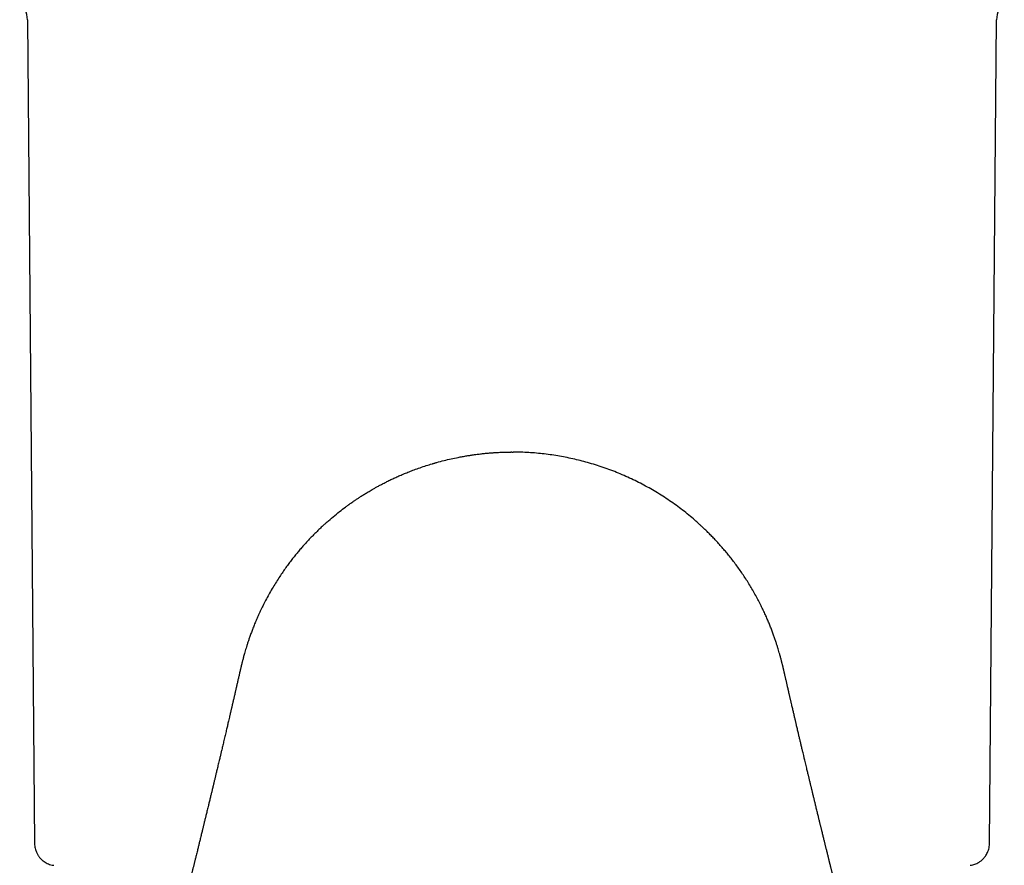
# Model space of a CAD drawing. Header units: millimetres. Extents: x 8 to 932, y 12 to 940.
# Tile 5 of 62: x 527 to 572, y 463 to 501. Entities that reach past the tile are written whole.
import ezdxf

# ---------------------------------------------------------------- set-up
doc = ezdxf.new("R2010")
doc.units = ezdxf.units.MM

msp = doc.modelspace()

# ---------------------------------------------------------------- linework, layer by layer
at = {"color": 7, "linetype": 'Continuous', "lineweight": 30}
for p, q in [((527.297, 501.283), (527.623, 463.912)), ((570.963, 463.912), (571.289, 501.283)), ((536.72, 470.737), (536.723, 470.749)), ((561.865, 470.743), (561.862, 470.76))]:
    msp.add_line(p, q, dxfattribs=at)
for centre, start, end in [((526.097, 501.272), 0.5, 44.8031), ((572.489, 501.272), 135.1969, 179.5)]:
    msp.add_arc(centre, 1.2, start, end, dxfattribs=at)
for points, knots in [([(542.759, 479.862), (542.789, 479.88), (542.853, 479.918), (542.956, 479.978), (543.071, 480.044), (543.199, 480.114), (543.34, 480.19), (543.494, 480.271), (543.663, 480.356), (543.839, 480.441), (544.022, 480.525), (544.211, 480.61), (544.413, 480.695), (544.628, 480.782), (544.864, 480.872), (545.123, 480.965), (545.394, 481.056), (545.589, 481.116), (545.701, 481.15), (545.737, 481.16), (545.773, 481.17), (545.809, 481.181), (545.846, 481.191), (545.979, 481.229), (546.207, 481.289), (546.529, 481.365), (546.808, 481.424), (547.046, 481.469), (547.235, 481.502), (547.382, 481.525), (547.466, 481.537), (547.497, 481.542), (547.507, 481.543), (547.516, 481.545), (547.526, 481.546), (547.536, 481.547), (547.613, 481.558), (547.753, 481.577), (547.952, 481.6), (548.137, 481.619), (548.309, 481.634), (548.466, 481.645), (548.609, 481.654), (548.734, 481.66), (548.84, 481.665), (548.93, 481.668), (549.009, 481.67), (549.077, 481.671), (549.133, 481.672), (549.179, 481.672), (549.214, 481.673), (549.233, 481.673), (549.241, 481.673)], [0, 0, 0, 0, 0.016698, 0.035475, 0.056329, 0.079261, 0.104272, 0.131364, 0.160539, 0.1918, 0.221582, 0.253037, 0.286163, 0.32096, 0.357425, 0.399463, 0.443518, 0.483956, 0.489368, 0.494807, 0.500272, 0.505765, 0.511284, 0.51683, 0.566234, 0.613847, 0.659666, 0.688917, 0.717379, 0.741772, 0.75231, 0.753681, 0.755051, 0.756418, 0.757783, 0.759146, 0.760507, 0.790855, 0.819161, 0.845426, 0.869652, 0.89184, 0.911991, 0.930107, 0.94429, 0.956916, 0.967986, 0.9775, 0.985458, 0.991861, 0.996708, 1, 1, 1, 1]), ([(549.29, 481.672), (549.282, 481.672), (549.265, 481.672), (549.249, 481.672), (549.241, 481.672)], [0, 0, 0, 0, 0.50001, 1, 1, 1, 1]), ([(549.29, 481.673), (549.298, 481.673), (549.314, 481.673), (549.331, 481.673), (549.339, 481.673)], [0, 0, 0, 0, 0.5, 1, 1, 1, 1]), ([(555.822, 479.866), (555.72, 479.925), (555.517, 480.045), (555.201, 480.215), (554.879, 480.379), (554.547, 480.534), (554.211, 480.681), (553.868, 480.818), (553.522, 480.946), (553.168, 481.064), (552.819, 481.17), (552.476, 481.264), (552.14, 481.347), (551.799, 481.42), (551.455, 481.485), (551.107, 481.541), (550.757, 481.587), (550.404, 481.624), (550.05, 481.651), (549.695, 481.668), (549.458, 481.671), (549.339, 481.673)], [0, 0, 0, 0, 0.055978, 0.111951, 0.167934, 0.223938, 0.279951, 0.334965, 0.389974, 0.444977, 0.499978, 0.549986, 0.60001, 0.650053, 0.700102, 0.750141, 0.800161, 0.850157, 0.900126, 0.950071, 1, 1, 1, 1]), ([(540.897, 478.498), (540.99, 478.578), (541.175, 478.74), (541.454, 478.965), (541.682, 479.139), (541.816, 479.238), (541.865, 479.273), (541.879, 479.283), (541.892, 479.292), (541.906, 479.302), (541.919, 479.312), (541.933, 479.322), (541.966, 479.345), (542.024, 479.386), (542.111, 479.446), (542.211, 479.515), (542.327, 479.591), (542.457, 479.675), (542.602, 479.767), (542.705, 479.83), (542.759, 479.862)], [0, 0, 0, 0, 0.163381, 0.328745, 0.474307, 0.538361, 0.54555, 0.55274, 0.55993, 0.567119, 0.574309, 0.581499, 0.588688, 0.627147, 0.672374, 0.724369, 0.78313, 0.848656, 0.920946, 1, 1, 1, 1]), ([(557.681, 478.504), (557.652, 478.53), (557.534, 478.635), (557.319, 478.815), (557.036, 479.04), (556.746, 479.257), (556.447, 479.467), (556.14, 479.671), (555.928, 479.801), (555.822, 479.866)], [0, 0, 0, 0, 0.052737, 0.212486, 0.372273, 0.529238, 0.686197, 0.843121, 1, 1, 1, 1]), ([(540.898, 478.498), (540.897, 478.497), (540.891, 478.492), (540.879, 478.481), (540.86, 478.464), (540.837, 478.443), (540.808, 478.416), (540.773, 478.384), (540.727, 478.342), (540.67, 478.288), (540.601, 478.223), (540.526, 478.152), (540.43, 478.059), (540.316, 477.946), (540.187, 477.814), (540.058, 477.68), (539.931, 477.542), (539.801, 477.397), (539.67, 477.246), (539.537, 477.088), (539.403, 476.923), (539.268, 476.751), (539.13, 476.569), (538.992, 476.379), (538.853, 476.179), (538.708, 475.963), (538.558, 475.728), (538.405, 475.475), (538.255, 475.213), (538.113, 474.949), (537.985, 474.698), (537.871, 474.463), (537.77, 474.243), (537.678, 474.031), (537.593, 473.827), (537.516, 473.632), (537.446, 473.447), (537.385, 473.275), (537.331, 473.117), (537.283, 472.973), (537.241, 472.839), (537.202, 472.713), (537.168, 472.596), (537.139, 472.494), (537.114, 472.405), (537.094, 472.33), (537.076, 472.26), (537.06, 472.197), (537.047, 472.147), (537.038, 472.11), (537.031, 472.082), (537.024, 472.053), (537.016, 472.021), (537.006, 471.981), (536.996, 471.936), (536.984, 471.887), (536.973, 471.839), (536.959, 471.781), (536.941, 471.703), (536.923, 471.624), (536.904, 471.541), (536.884, 471.458), (536.866, 471.379), (536.846, 471.291), (536.828, 471.213), (536.809, 471.131), (536.794, 471.066), (536.783, 471.015), (536.774, 470.975), (536.765, 470.936), (536.756, 470.9), (536.747, 470.86), (536.738, 470.821), (536.73, 470.783), (536.724, 470.761), (536.722, 470.749)], [0, 0, 0, 0, 0.000305, 0.002256, 0.004419, 0.006858, 0.010616, 0.015021, 0.020119, 0.028554, 0.0385, 0.049834, 0.06173, 0.081342, 0.102097, 0.121614, 0.14208, 0.163516, 0.185942, 0.208654, 0.232338, 0.257016, 0.282711, 0.309447, 0.337248, 0.366142, 0.399218, 0.433688, 0.469566, 0.505181, 0.539475, 0.56946, 0.59827, 0.625869, 0.65222, 0.677288, 0.701041, 0.723446, 0.742769, 0.760901, 0.777819, 0.793503, 0.807933, 0.821096, 0.831305, 0.84054, 0.848493, 0.855159, 0.860659, 0.863039, 0.8655, 0.867993, 0.871077, 0.875061, 0.880005, 0.885067, 0.89045, 0.895576, 0.904531, 0.914063, 0.922611, 0.930661, 0.939159, 0.947436, 0.955647, 0.963065, 0.970325, 0.973961, 0.977457, 0.980936, 0.984479, 0.987877, 0.991402, 0.995368, 1, 1, 1, 1]), ([(561.862, 470.76), (561.86, 470.769), (561.856, 470.789), (561.848, 470.825), (561.839, 470.864), (561.829, 470.903), (561.821, 470.94), (561.812, 470.978), (561.804, 471.016), (561.793, 471.063), (561.778, 471.125), (561.761, 471.202), (561.744, 471.276), (561.727, 471.349), (561.712, 471.415), (561.7, 471.465), (561.689, 471.515), (561.677, 471.567), (561.666, 471.612), (561.657, 471.652), (561.646, 471.698), (561.636, 471.745), (561.626, 471.786), (561.619, 471.817), (561.613, 471.841), (561.608, 471.863), (561.601, 471.892), (561.593, 471.928), (561.583, 471.968), (561.572, 472.014), (561.561, 472.06), (561.551, 472.099), (561.545, 472.124), (561.539, 472.148), (561.531, 472.181), (561.518, 472.23), (561.503, 472.288), (561.485, 472.356), (561.465, 472.43), (561.439, 472.522), (561.408, 472.63), (561.371, 472.757), (561.328, 472.895), (561.28, 473.045), (561.226, 473.205), (561.166, 473.375), (561.101, 473.55), (561.032, 473.728), (560.959, 473.909), (560.88, 474.098), (560.793, 474.294), (560.699, 474.496), (560.595, 474.71), (560.481, 474.935), (560.354, 475.17), (560.222, 475.405), (560.083, 475.638), (559.942, 475.864), (559.798, 476.083), (559.652, 476.297), (559.503, 476.505), (559.352, 476.708), (559.202, 476.9), (559.055, 477.082), (558.904, 477.261), (558.75, 477.437), (558.594, 477.609), (558.443, 477.77), (558.296, 477.92), (558.177, 478.039), (558.085, 478.128), (558.019, 478.191), (557.957, 478.25), (557.9, 478.304), (557.85, 478.35), (557.808, 478.389), (557.773, 478.421), (557.745, 478.447), (557.721, 478.469), (557.703, 478.485), (557.69, 478.497), (557.683, 478.503), (557.682, 478.504)], [0, 0, 0, 0, 0.003646, 0.007697, 0.011286, 0.014696, 0.018193, 0.021573, 0.024899, 0.028298, 0.035129, 0.042371, 0.049692, 0.057569, 0.063608, 0.068741, 0.07385, 0.07932, 0.083759, 0.088333, 0.093271, 0.098526, 0.10299, 0.106293, 0.108562, 0.110877, 0.113758, 0.117769, 0.12223, 0.126301, 0.131614, 0.135701, 0.137238, 0.13848, 0.14219, 0.146474, 0.153181, 0.161107, 0.17024, 0.180342, 0.194642, 0.210463, 0.227785, 0.246584, 0.266832, 0.288496, 0.311539, 0.333844, 0.357254, 0.381743, 0.407284, 0.433848, 0.461406, 0.491933, 0.523524, 0.55567, 0.586796, 0.618206, 0.64842, 0.677469, 0.707334, 0.735929, 0.763287, 0.789438, 0.814411, 0.841396, 0.866934, 0.891061, 0.913812, 0.935219, 0.945428, 0.955311, 0.964537, 0.97265, 0.979678, 0.984734, 0.989099, 0.992821, 0.995237, 0.99738, 0.999317, 1, 1, 1, 1]), ([(536.72, 470.737), (536.716, 470.717), (536.705, 470.669), (536.688, 470.596), (536.67, 470.518), (536.652, 470.44), (536.636, 470.373), (536.622, 470.314), (536.611, 470.266), (536.599, 470.215), (536.587, 470.162), (536.575, 470.112), (536.566, 470.07), (536.557, 470.033), (536.548, 469.993), (536.537, 469.949), (536.527, 469.903), (536.517, 469.861), (536.508, 469.824), (536.499, 469.785), (536.489, 469.742), (536.478, 469.694), (536.461, 469.62), (536.439, 469.527), (536.414, 469.422), (536.393, 469.33), (536.372, 469.241), (536.35, 469.148), (536.326, 469.045), (536.3, 468.936), (536.274, 468.822), (536.246, 468.706), (536.219, 468.592), (536.193, 468.481), (536.168, 468.375), (536.144, 468.272), (536.121, 468.176), (536.1, 468.088), (536.082, 468.011), (536.064, 467.937), (536.046, 467.858), (536.025, 467.77), (536.001, 467.671), (535.975, 467.564), (535.949, 467.453), (535.923, 467.345), (535.9, 467.246), (535.878, 467.157), (535.861, 467.085), (535.847, 467.028), (535.835, 466.978), (535.822, 466.922), (535.807, 466.858), (535.79, 466.789), (535.773, 466.718), (535.756, 466.648), (535.74, 466.582), (535.726, 466.523), (535.714, 466.472), (535.702, 466.423), (535.69, 466.373), (535.677, 466.317), (535.661, 466.254), (535.644, 466.182), (535.624, 466.1), (535.603, 466.014), (535.582, 465.925), (535.561, 465.839), (535.541, 465.754), (535.521, 465.672), (535.499, 465.584), (535.475, 465.486), (535.45, 465.382), (535.425, 465.28), (535.404, 465.191), (535.385, 465.113), (535.367, 465.041), (535.348, 464.964), (535.329, 464.886), (535.312, 464.814), (535.296, 464.751), (535.283, 464.696), (535.27, 464.644), (535.257, 464.59), (535.242, 464.528), (535.224, 464.455), (535.203, 464.371), (535.181, 464.278), (535.157, 464.181), (535.134, 464.087), (535.112, 464), (535.092, 463.919), (535.073, 463.839), (535.053, 463.759), (535.033, 463.677), (535.01, 463.585), (534.986, 463.486), (534.961, 463.384), (534.938, 463.292), (534.918, 463.212), (534.902, 463.146), (534.889, 463.094), (534.878, 463.05), (534.867, 463.005), (534.854, 462.953), (534.839, 462.891), (534.823, 462.826), (534.806, 462.761), (534.791, 462.697), (534.775, 462.636), (534.762, 462.581), (534.75, 462.536), (534.738, 462.485), (534.722, 462.421), (534.702, 462.341), (534.681, 462.255), (534.659, 462.168), (534.637, 462.082), (534.617, 461.998), (534.596, 461.918), (534.577, 461.839), (534.557, 461.761), (534.538, 461.684), (534.518, 461.605), (534.497, 461.521), (534.474, 461.427), (534.449, 461.331), (534.427, 461.24), (534.407, 461.161), (534.389, 461.091), (534.374, 461.03), (534.361, 460.978), (534.35, 460.933), (534.338, 460.886), (534.325, 460.833), (534.309, 460.773), (534.293, 460.709), (534.277, 460.644), (534.26, 460.579), (534.246, 460.52), (534.233, 460.471), (534.222, 460.426), (534.21, 460.377), (534.194, 460.317), (534.176, 460.246), (534.156, 460.163), (534.131, 460.065), (534.104, 459.961), (534.079, 459.861), (534.056, 459.77), (534.033, 459.678), (534.008, 459.582), (533.984, 459.486), (533.96, 459.392), (533.936, 459.297), (533.911, 459.201), (533.887, 459.104), (533.862, 459.009), (533.841, 458.924), (533.822, 458.849), (533.804, 458.778), (533.783, 458.699), (533.761, 458.612), (533.738, 458.522), (533.716, 458.435), (533.695, 458.355), (533.679, 458.291), (533.667, 458.242), (533.656, 458.203), (533.645, 458.157), (533.63, 458.101), (533.608, 458.015), (533.58, 457.905), (533.547, 457.776), (533.516, 457.655), (533.488, 457.545), (533.462, 457.446), (533.44, 457.359), (533.42, 457.282), (533.402, 457.213), (533.385, 457.148), (533.368, 457.079), (533.347, 456.999), (533.324, 456.909), (533.281, 456.742), (533.219, 456.503), (533.158, 456.269), (533.118, 456.112), (533.097, 456.033), (533.077, 455.957), (533.06, 455.889), (533.046, 455.837), (533.036, 455.798), (533.027, 455.762), (533.016, 455.72), (533.002, 455.666), (532.984, 455.6), (532.964, 455.523), (532.931, 455.395), (532.885, 455.216), (532.84, 455.044), (532.807, 454.921), (532.789, 454.852), (532.773, 454.788), (532.758, 454.733), (532.747, 454.689), (532.738, 454.657), (532.73, 454.626), (532.721, 454.589), (532.707, 454.538), (532.69, 454.472), (532.66, 454.359), (532.62, 454.204), (532.571, 454.016), (532.523, 453.837), (532.487, 453.699), (532.461, 453.601), (532.445, 453.54), (532.43, 453.482), (532.415, 453.427), (532.402, 453.378), (532.392, 453.337), (532.383, 453.302), (532.372, 453.262), (532.358, 453.21), (532.34, 453.14), (532.318, 453.058), (532.293, 452.964), (532.266, 452.862), (532.238, 452.755), (532.209, 452.644), (532.18, 452.534), (532.151, 452.425), (532.123, 452.319), (532.096, 452.219), (532.074, 452.135), (532.057, 452.07), (532.043, 452.02), (532.031, 451.973), (532.016, 451.916), (531.996, 451.842), (531.971, 451.748), (531.942, 451.637), (531.908, 451.511), (531.871, 451.37), (531.829, 451.213), (531.783, 451.041), (531.733, 450.853), (531.679, 450.65), (531.62, 450.432), (531.558, 450.2), (531.492, 449.955), (531.447, 449.788), (531.425, 449.704)], [0, 0, 0, 0, 0.0027524, 0.0068013, 0.0103388, 0.0138733, 0.0178044, 0.0199275, 0.0221566, 0.0245881, 0.0272215, 0.0297152, 0.0316827, 0.033205, 0.0349611, 0.0372261, 0.0395729, 0.0414556, 0.0430825, 0.0449151, 0.0469654, 0.0492111, 0.0516494, 0.0574884, 0.0624388, 0.0666022, 0.070515, 0.0749653, 0.0799285, 0.0849983, 0.090537, 0.0960064, 0.1014793, 0.1067208, 0.1118647, 0.1165244, 0.1213122, 0.1254498, 0.129032, 0.1323211, 0.1359349, 0.1401759, 0.1448198, 0.1500237, 0.1554198, 0.1605604, 0.1653303, 0.1695263, 0.1732189, 0.1754916, 0.1777117, 0.1803509, 0.1834583, 0.1867931, 0.1901238, 0.1935094, 0.1967894, 0.1995592, 0.2018557, 0.204079, 0.2064449, 0.2090045, 0.2120066, 0.2154834, 0.2191943, 0.223642, 0.22773, 0.2318386, 0.2358888, 0.2397364, 0.2435387, 0.248496, 0.2536123, 0.2583799, 0.2630067, 0.2661631, 0.2694848, 0.2732499, 0.2772111, 0.2806148, 0.283416, 0.2861715, 0.2884858, 0.2908418, 0.2937602, 0.2973085, 0.301333, 0.3057174, 0.3104606, 0.3151409, 0.3191061, 0.3228797, 0.3266667, 0.3304533, 0.3343013, 0.3384218, 0.3434562, 0.3484867, 0.3528809, 0.356641, 0.3598607, 0.3621807, 0.3641769, 0.3661021, 0.3685563, 0.3715523, 0.374924, 0.377799, 0.3808723, 0.3839767, 0.3865859, 0.3886621, 0.390459, 0.3937743, 0.3977606, 0.4018919, 0.4060287, 0.410153, 0.4141397, 0.4179657, 0.4216782, 0.4253537, 0.4290066, 0.4327275, 0.4365741, 0.4410824, 0.4460918, 0.4502866, 0.4540479, 0.4573742, 0.4602533, 0.4626838, 0.4647559, 0.4667689, 0.4693182, 0.4722954, 0.4753584, 0.4784818, 0.4816082, 0.4845379, 0.4868738, 0.4886127, 0.4909704, 0.4938329, 0.4972002, 0.5011214, 0.5056234, 0.5112413, 0.5159627, 0.5199063, 0.5242653, 0.5289776, 0.5336029, 0.5380792, 0.5424169, 0.5471373, 0.5517354, 0.5562903, 0.5606835, 0.5638229, 0.5670091, 0.5707871, 0.575137, 0.5794899, 0.5836185, 0.5875198, 0.5909463, 0.5927801, 0.5944673, 0.5966082, 0.5993023, 0.6024537, 0.6088695, 0.614987, 0.6207493, 0.6259772, 0.6306739, 0.6348596, 0.6386565, 0.6418766, 0.6448517, 0.6480004, 0.651775, 0.656174, 0.6609457, 0.6755802, 0.690437, 0.6942563, 0.6980418, 0.7017937, 0.7051494, 0.7076535, 0.709306, 0.7107453, 0.7127525, 0.7153316, 0.7184817, 0.7222016, 0.7263654, 0.7367084, 0.7477438, 0.7510233, 0.7543588, 0.7575256, 0.7601559, 0.7622454, 0.7637949, 0.7648521, 0.766615, 0.7690636, 0.772197, 0.776014, 0.7853632, 0.7943263, 0.8029036, 0.8109966, 0.8139997, 0.8169033, 0.8197076, 0.8224043, 0.8247733, 0.8267182, 0.8282404, 0.8297333, 0.8324213, 0.8357338, 0.8396695, 0.8442258, 0.849159, 0.8542767, 0.8595785, 0.8650637, 0.8700418, 0.8751609, 0.8801583, 0.8843975, 0.8871778, 0.8894746, 0.8916018, 0.8938539, 0.8976184, 0.9021323, 0.9073943, 0.9134021, 0.9201529, 0.9276438, 0.9358712, 0.9448314, 0.9545203, 0.9649335, 0.9760661, 0.9879129, 1, 1, 1, 1]), ([(567.171, 449.712), (567.149, 449.797), (567.104, 449.964), (567.038, 450.208), (566.975, 450.441), (566.917, 450.659), (566.863, 450.862), (566.812, 451.05), (566.766, 451.222), (566.724, 451.379), (566.687, 451.52), (566.653, 451.646), (566.624, 451.756), (566.599, 451.851), (566.579, 451.926), (566.563, 451.985), (566.549, 452.036), (566.534, 452.092), (566.517, 452.158), (566.496, 452.236), (566.463, 452.362), (566.418, 452.529), (566.372, 452.705), (566.335, 452.845), (566.306, 452.954), (566.279, 453.053), (566.256, 453.141), (566.237, 453.215), (566.22, 453.277), (566.204, 453.339), (566.184, 453.414), (566.16, 453.505), (566.133, 453.609), (566.103, 453.72), (566.073, 453.837), (566.034, 453.982), (565.989, 454.156), (565.947, 454.316), (565.916, 454.434), (565.897, 454.504), (565.882, 454.562), (565.871, 454.604), (565.863, 454.634), (565.857, 454.659), (565.849, 454.687), (565.839, 454.725), (565.827, 454.773), (565.812, 454.831), (565.785, 454.931), (565.749, 455.068), (565.711, 455.216), (565.679, 455.336), (565.655, 455.43), (565.632, 455.52), (565.61, 455.601), (565.592, 455.67), (565.578, 455.725), (565.567, 455.766), (565.559, 455.797), (565.551, 455.83), (565.54, 455.872), (565.525, 455.928), (565.508, 455.993), (565.49, 456.063), (565.471, 456.135), (565.436, 456.27), (565.385, 456.468), (565.331, 456.676), (565.291, 456.83), (565.266, 456.928), (565.242, 457.018), (565.222, 457.096), (565.204, 457.165), (565.188, 457.23), (565.17, 457.296), (565.152, 457.368), (565.132, 457.444), (565.111, 457.526), (565.089, 457.613), (565.064, 457.709), (565.041, 457.797), (565.021, 457.877), (565.003, 457.945), (564.985, 458.015), (564.968, 458.084), (564.952, 458.144), (564.94, 458.192), (564.93, 458.229), (564.922, 458.263), (564.913, 458.299), (564.902, 458.338), (564.886, 458.403), (564.862, 458.494), (564.833, 458.608), (564.806, 458.714), (564.782, 458.807), (564.761, 458.892), (564.739, 458.976), (564.709, 459.093), (564.67, 459.245), (564.633, 459.392), (564.605, 459.503), (564.586, 459.576), (564.567, 459.649), (564.549, 459.721), (564.532, 459.789), (564.515, 459.855), (564.498, 459.925), (564.478, 460.001), (564.458, 460.079), (564.44, 460.153), (564.423, 460.22), (564.408, 460.28), (564.395, 460.33), (564.384, 460.373), (564.375, 460.409), (564.366, 460.443), (564.357, 460.481), (564.345, 460.528), (564.331, 460.583), (564.315, 460.646), (564.299, 460.711), (564.282, 460.777), (564.266, 460.838), (564.253, 460.893), (564.241, 460.94), (564.229, 460.985), (564.216, 461.037), (564.201, 461.096), (564.184, 461.165), (564.165, 461.243), (564.143, 461.33), (564.121, 461.418), (564.1, 461.5), (564.081, 461.573), (564.065, 461.64), (564.048, 461.705), (564.032, 461.77), (564.013, 461.845), (563.991, 461.934), (563.965, 462.038), (563.938, 462.146), (563.911, 462.256), (563.884, 462.364), (563.86, 462.461), (563.841, 462.535), (563.827, 462.593), (563.813, 462.646), (563.799, 462.705), (563.784, 462.766), (563.769, 462.824), (563.756, 462.878), (563.743, 462.928), (563.731, 462.975), (563.721, 463.019), (563.71, 463.06), (563.7, 463.101), (563.689, 463.147), (563.676, 463.199), (563.661, 463.258), (563.645, 463.325), (563.626, 463.4), (563.606, 463.481), (563.586, 463.562), (563.568, 463.636), (563.551, 463.702), (563.536, 463.765), (563.52, 463.829), (563.504, 463.895), (563.487, 463.963), (563.47, 464.032), (563.452, 464.107), (563.432, 464.187), (563.411, 464.273), (563.389, 464.36), (563.369, 464.445), (563.35, 464.52), (563.335, 464.581), (563.324, 464.629), (563.314, 464.669), (563.303, 464.711), (563.292, 464.758), (563.278, 464.814), (563.262, 464.879), (563.245, 464.951), (563.227, 465.024), (563.207, 465.104), (563.187, 465.188), (563.164, 465.281), (563.141, 465.375), (563.117, 465.473), (563.094, 465.57), (563.073, 465.656), (563.054, 465.734), (563.036, 465.806), (563.018, 465.88), (563, 465.955), (562.981, 466.033), (562.962, 466.111), (562.943, 466.19), (562.926, 466.262), (562.911, 466.326), (562.897, 466.382), (562.885, 466.433), (562.873, 466.482), (562.86, 466.534), (562.845, 466.596), (562.828, 466.668), (562.81, 466.744), (562.792, 466.819), (562.774, 466.891), (562.759, 466.955), (562.743, 467.02), (562.726, 467.093), (562.705, 467.18), (562.681, 467.28), (562.654, 467.391), (562.626, 467.511), (562.597, 467.631), (562.566, 467.763), (562.534, 467.896), (562.499, 468.04), (562.463, 468.192), (562.425, 468.353), (562.386, 468.518), (562.348, 468.679), (562.309, 468.843), (562.275, 468.988), (562.246, 469.111), (562.224, 469.206), (562.203, 469.295), (562.185, 469.369), (562.169, 469.437), (562.154, 469.501), (562.138, 469.572), (562.121, 469.645), (562.102, 469.725), (562.083, 469.804), (562.063, 469.893), (562.043, 469.978), (562.022, 470.069), (561.999, 470.164), (561.978, 470.255), (561.96, 470.336), (561.944, 470.4), (561.93, 470.463), (561.916, 470.523), (561.903, 470.578), (561.891, 470.632), (561.879, 470.682), (561.871, 470.719), (561.866, 470.738), (561.865, 470.743)], [0, 0, 0, 0, 0.0120947, 0.0239415, 0.035074, 0.0454871, 0.055176, 0.0641362, 0.0723636, 0.0798544, 0.0866052, 0.092613, 0.097875, 0.1023889, 0.1061534, 0.10858, 0.1108674, 0.1134517, 0.1166002, 0.1203139, 0.1245763, 0.134688, 0.1442339, 0.149646, 0.1548556, 0.1597244, 0.1639251, 0.1674421, 0.1702738, 0.1728552, 0.1763257, 0.1809216, 0.1859087, 0.1911977, 0.1967888, 0.202606, 0.2119175, 0.2216584, 0.225531, 0.2288956, 0.2316548, 0.2338077, 0.2349921, 0.2359522, 0.2372869, 0.2390994, 0.2413904, 0.2441605, 0.2472937, 0.2557366, 0.2638032, 0.2684253, 0.2729129, 0.2772628, 0.2811891, 0.2845026, 0.2872021, 0.2890228, 0.290393, 0.2916925, 0.2936826, 0.2963853, 0.2996532, 0.3030326, 0.3064391, 0.309873, 0.3223504, 0.3347304, 0.339589, 0.3443845, 0.3487419, 0.3524646, 0.3555628, 0.358541, 0.36176, 0.3652233, 0.3690094, 0.3728063, 0.37696, 0.3814801, 0.3863374, 0.3894996, 0.3927413, 0.3960635, 0.399466, 0.4025636, 0.4046621, 0.4063211, 0.4078229, 0.4095194, 0.411412, 0.4134973, 0.4187772, 0.4244475, 0.4296454, 0.4340314, 0.4377347, 0.4417071, 0.4459755, 0.4545004, 0.4634556, 0.466857, 0.4703432, 0.473913, 0.4773713, 0.4805799, 0.4835393, 0.4868264, 0.4905588, 0.4944244, 0.4979454, 0.5011211, 0.503952, 0.5064689, 0.5083872, 0.5100845, 0.511563, 0.5132543, 0.5154789, 0.5182362, 0.5211942, 0.5243884, 0.52752, 0.5305697, 0.5331899, 0.5352508, 0.5372999, 0.5396978, 0.5425347, 0.5458096, 0.5495112, 0.5536379, 0.5581747, 0.5620852, 0.5654356, 0.5685698, 0.5716454, 0.5746798, 0.5777337, 0.5824598, 0.5873799, 0.5925577, 0.5978243, 0.6030817, 0.6078977, 0.6116121, 0.6136556, 0.6161847, 0.6191593, 0.6220951, 0.6248506, 0.6274255, 0.629818, 0.6319459, 0.6341784, 0.6359604, 0.6378553, 0.6400378, 0.6425083, 0.6452847, 0.6484427, 0.6519915, 0.6559321, 0.6600143, 0.6634949, 0.6665038, 0.6694679, 0.6724415, 0.6756576, 0.6788647, 0.6820653, 0.6855443, 0.6894835, 0.6934639, 0.6978359, 0.701862, 0.7054717, 0.7085238, 0.7105604, 0.7123099, 0.7142536, 0.7164793, 0.71908, 0.722155, 0.7257482, 0.7293567, 0.7325723, 0.7370201, 0.7413503, 0.7457795, 0.7505157, 0.7552591, 0.7595356, 0.7628214, 0.7662613, 0.7698195, 0.773372, 0.7769203, 0.7808109, 0.7845582, 0.7880623, 0.7910831, 0.7936589, 0.7960433, 0.7982815, 0.8006302, 0.8035326, 0.8071193, 0.8107615, 0.8143406, 0.8178372, 0.8209226, 0.8234782, 0.8271232, 0.8312154, 0.8359398, 0.8413049, 0.847042, 0.852888, 0.8583398, 0.8658028, 0.8718145, 0.8788223, 0.8873193, 0.8946826, 0.9023192, 0.9100925, 0.9179944, 0.9229091, 0.9275668, 0.9315545, 0.9354703, 0.938124, 0.9411307, 0.9445225, 0.9481926, 0.9515695, 0.9558853, 0.9594375, 0.964194, 0.9678628, 0.972336, 0.9776664, 0.980763, 0.9837839, 0.9868667, 0.9895971, 0.9922987, 0.994771, 0.9972514, 0.9992659, 1, 1, 1, 1]), ([(527.623, 463.912), (527.625, 463.875), (527.628, 463.803), (527.646, 463.701), (527.672, 463.609), (527.703, 463.528), (527.735, 463.459), (527.768, 463.402), (527.799, 463.354), (527.831, 463.309), (527.871, 463.261), (527.921, 463.208), (527.983, 463.15), (528.059, 463.093), (528.149, 463.038), (528.253, 462.989), (528.369, 462.95), (528.451, 462.936), (528.493, 462.929)], [0, 0, 0, 0, 0.077634, 0.150441, 0.217468, 0.277952, 0.331319, 0.377168, 0.415238, 0.45053, 0.493646, 0.544862, 0.604018, 0.670791, 0.744658, 0.824859, 0.910385, 1, 1, 1, 1]), ([(570.093, 462.929), (570.129, 462.935), (570.2, 462.946), (570.299, 462.977), (570.388, 463.014), (570.464, 463.054), (570.528, 463.095), (570.581, 463.134), (570.625, 463.17), (570.665, 463.208), (570.708, 463.253), (570.755, 463.309), (570.805, 463.378), (570.853, 463.461), (570.896, 463.557), (570.932, 463.666), (570.957, 463.785), (570.961, 463.869), (570.963, 463.912)], [0, 0, 0, 0, 0.077525, 0.150256, 0.217235, 0.277697, 0.331065, 0.376935, 0.415044, 0.450389, 0.493561, 0.54483, 0.604029, 0.670834, 0.744719, 0.824921, 0.910428, 1, 1, 1, 1])]:
    msp.add_open_spline(points, degree=3, knots=knots, dxfattribs=at)

doc.saveas('drawing.dxf')
